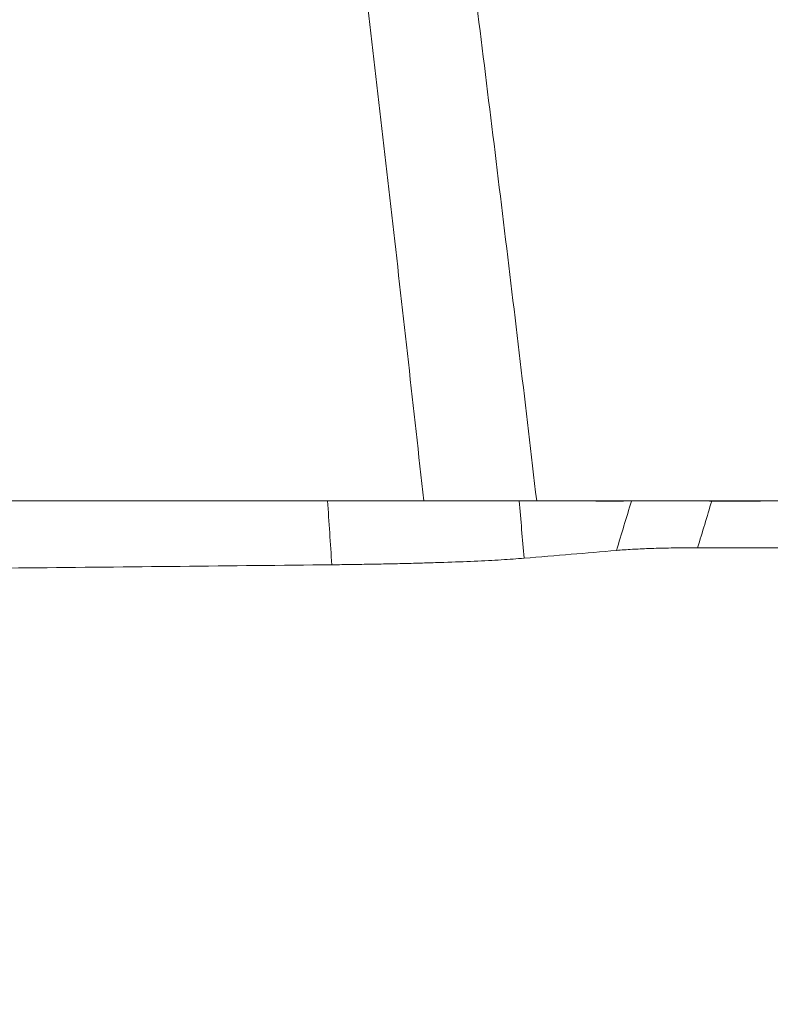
# Model space of a CAD drawing. Header units: millimetres. Extents: x -8 to 594, y 0 to 420.
# Tile 220 of 249: x 495.73 to 498.21, y 121.33 to 124.58. Entities that reach past the tile are written whole.
import ezdxf

# ---------------------------------------------------------------- set-up
doc = ezdxf.new("R2010")
doc.units = ezdxf.units.MM
doc.layers.add('1', color=7, linetype='Continuous', true_color=0xffffff)
doc.styles.add('Calibri', font='txt')
doc.dimstyles.get("Standard").update_dxf_attribs({"dimtxt": 0.18, "dimasz": 0.18, "dimexe": 0.18, "dimexo": 0.0625, "dimgap": 0.09, "dimtad": 0, "dimtih": 1, "dimtoh": 1, "dimdec": 4, "dimzin": 0, "dimdsep": 46, "dimtxsty": 'Standard', "dimcen": 0.09, "dimadec": 0, "dimazin": 0, "dimtfac": 1, "dimtdec": 4, "dimtofl": 0, "dimtmove": 0, "dimatfit": 3, "dimfxl": 0, "dimtolj": 1, "dimtzin": 0, "dimarcsym": 0})

# ---------------------------------------------------------------- blocks, each defined once
blk = doc.blocks.new('_U4')
at = {"layer": '1', "color": 18, "lineweight": 13}
for p, q in [((441.596, 117.4492), (441.596, 177.8884)), ((513.7049, 117.4492), (513.7049, 177.8884)), ((441.596, 175.8884), (471.2154, 175.8884)), ((513.7049, 175.8884), (483.6683, 175.8884))]:
    blk.add_line(p, q, dxfattribs=at)
at = {"layer": '1', "color": 18}
for points in [[(441.596, 175.8884), (445.096, 176.8262), (445.096, 174.9506)], [(513.7049, 175.8884), (510.2049, 174.9506), (510.2049, 176.8262)]]:
    blk.add_solid(points, dxfattribs=at)
at = {"layer": '1', "color": 18, "linetype": 'Continuous', "lineweight": 13, "char_height": 3.5, "attachment_point": 7, "line_spacing_factor": 1.399613, "style": 'Calibri'}
for s, insert in [('\\fCalibri|b0|i0;\\W1.0000;1.44', (472.9009, 172.9048)), ('\\fCalibri|b0|i0;\\W1.0000;DEFLATED TUBE WIDTH', (451.4174, 165.895))]:
    blk.add_mtext(s, dxfattribs=dict(at, insert=insert))

msp = doc.modelspace()

# ---------------------------------------------------------------- linework, layer by layer
at = {"layer": '1', "color": 155, "linetype": 'Continuous', "lineweight": 18}
for p, q in [((497.8043, 122.9938), (498.2473, 122.9938)), ((497.9674, 122.8393), (498.6052, 122.8393))]:
    msp.add_line(p, q, dxfattribs=at)
at = {"layer": '1', "color": 155, "linetype": 'Continuous', "lineweight": 13}
for points in [[(496.9731, 126.6727), (497.0146, 126.3665), (497.0553, 126.0601), (497.1353, 125.4473), (497.1745, 125.1409), (497.2515, 124.5278), (497.2893, 124.2212), (497.3636, 123.6078), (497.4001, 123.3011), (497.4359, 122.9943)], [(497.063, 122.9939), (497.0294, 123.2993), (496.9953, 123.6046), (496.9258, 124.215), (496.8904, 124.5202), (496.8185, 125.1305), (496.7819, 125.4356), (496.7073, 126.0456), (496.6694, 126.3506), (496.6307, 126.6555)]]:
    msp.add_open_spline(points, degree=3, knots=[0, 0, 0, 0, 0.25, 0.25, 0.5, 0.5, 0.75, 0.75, 1, 1, 1, 1], dxfattribs=at)
at = {"layer": '1', "color": 155, "linetype": 'Continuous', "lineweight": 18}
for points, knots in [([(485.1609, 122.9938), (485.6487, 122.9938), (486.6231, 122.9938), (487.5956, 122.9938), (488.5672, 122.9938), (489.0525, 122.9938), (489.7797, 122.9938), (490.022, 122.9938), (490.3852, 122.9938), (490.5668, 122.9938), (490.7483, 122.9938), (490.8693, 122.9938), (490.9298, 122.9938), (491.4741, 122.9938), (491.9568, 122.9938), (492.9197, 122.9938), (493.4, 122.9938), (494.3583, 122.9938), (494.8363, 122.9938), (495.7898, 122.9938), (496.2655, 122.9938), (496.7399, 122.9938)], [0, 0, 0, 0, 0.125, 0.25, 0.25, 0.375, 0.375, 0.4375, 0.4375, 0.46875, 0.484375, 0.484375, 0.5, 0.5, 0.625, 0.625, 0.75, 0.75, 0.875, 0.875, 1, 1, 1, 1]), ([(497.063, 122.9939), (497.0092, 122.9939), (496.9554, 122.9938), (496.8477, 122.9938), (496.7938, 122.9937), (496.7399, 122.9938)], [0, 0, 0, 0, 0.5, 0.5, 1, 1, 1, 1]), ([(497.063, 122.9939), (497.0825, 122.9939), (497.1016, 122.994), (497.1391, 122.994), (497.1574, 122.994), (497.1933, 122.9941), (497.2108, 122.9941), (497.2322, 122.9941), (497.2365, 122.9941), (497.245, 122.9941), (497.2492, 122.9941), (497.2617, 122.9941), (497.2698, 122.9942), (497.2938, 122.9942), (497.3243, 122.9942), (497.3522, 122.9942), (497.3721, 122.9943), (497.3785, 122.9943), (497.388, 122.9943), (497.3911, 122.9943), (497.3972, 122.9943), (497.4002, 122.9943), (497.4149, 122.9943), (497.4258, 122.9943), (497.4359, 122.9943)], [0, 0, 0, 0, 0.125, 0.125, 0.25, 0.25, 0.375, 0.375, 0.40625, 0.40625, 0.4375, 0.4375, 0.5, 0.5, 0.625, 0.75, 0.75, 0.8125, 0.8125, 0.84375, 0.84375, 0.875, 0.875, 1, 1, 1, 1]), ([(497.2232, 122.9942), (497.2319, 122.9942), (497.2406, 122.9942), (497.2796, 122.9942), (497.3097, 122.9942), (497.3695, 122.9942), (497.3992, 122.9942), (497.4579, 122.9941), (497.4869, 122.994), (497.53, 122.9939), (497.5442, 122.9939), (497.5725, 122.9938), (497.5865, 122.9937), (497.6284, 122.9936), (497.6558, 122.9935), (497.71, 122.9935), (497.7366, 122.9936), (497.7629, 122.9938)], [0, 0, 0, 0, 0.045498, 0.045498, 0.204582, 0.204582, 0.363665, 0.363665, 0.522749, 0.522749, 0.602291, 0.602291, 0.681833, 0.681833, 0.840916, 0.840916, 1, 1, 1, 1]), ([(497.4359, 122.9943), (497.5049, 122.9944), (497.5736, 122.9945), (497.6752, 122.9944), (497.7088, 122.9944), (497.7587, 122.9943), (497.7753, 122.9942), (497.8082, 122.9942), (497.8246, 122.9941), (497.8571, 122.994), (497.8732, 122.994), (497.9053, 122.9939), (497.9212, 122.9938), (497.9685, 122.9937), (497.9996, 122.9936), (498.0607, 122.9934), (498.0908, 122.9934), (498.1499, 122.9934), (498.179, 122.9935), (498.2075, 122.9938)], [0, 0, 0, 0, 0.25, 0.25, 0.375, 0.375, 0.4375, 0.4375, 0.5, 0.5, 0.5625, 0.5625, 0.625, 0.625, 0.75, 0.75, 0.875, 0.875, 1, 1, 1, 1]), ([(497.6995, 122.8305), (497.7159, 122.8316), (497.7449, 122.8337), (497.796, 122.8363), (497.8377, 122.8375), (497.8707, 122.8383), (497.9036, 122.8388), (497.9358, 122.8392), (497.9571, 122.8393), (497.9674, 122.8393)], [0, 0, 0, 0, 0.280721, 0.499458, 0.613365, 0.719799, 0.819274, 0.912417, 1, 1, 1, 1]), ([(496.7593, 122.7829), (496.7814, 122.7832), (496.8258, 122.7837), (496.8906, 122.7848), (496.9537, 122.786), (497.0148, 122.7874), (497.0735, 122.789), (497.1473, 122.7913), (497.2324, 122.7946), (497.323, 122.7992), (497.3704, 122.8027), (497.3944, 122.8045)], [0, 0, 0, 0, 0.083089, 0.166259, 0.249512, 0.332851, 0.416278, 0.499796, 0.662513, 0.829247, 1, 1, 1, 1]), ([(497.3944, 122.8045), (497.4466, 122.8088), (497.5511, 122.8174), (497.6501, 122.8261), (497.6995, 122.8305)], [0, 0, 0, 0, 0.500338, 1, 1, 1, 1]), ([(485.1347, 122.716), (485.3033, 122.7162), (485.6406, 122.7165), (486.1466, 122.7173), (486.6529, 122.7183), (487.1594, 122.7195), (487.6661, 122.7209), (488.173, 122.7226), (488.6799, 122.7244), (489.1868, 122.7265), (489.6938, 122.7287), (490.2006, 122.7312), (490.7074, 122.7339), (491.2139, 122.7368), (491.7202, 122.7399), (492.2263, 122.7433), (492.732, 122.7468), (493.2374, 122.7506), (493.7423, 122.7545), (494.2467, 122.7587), (494.7506, 122.7631), (495.2539, 122.7677), (495.7565, 122.7726), (496.2585, 122.7776), (496.5923, 122.7812), (496.7593, 122.7829)], [0, 0, 0, 0, 0.043054, 0.086149, 0.129284, 0.172459, 0.215674, 0.258928, 0.30222, 0.345552, 0.388922, 0.432331, 0.475778, 0.519262, 0.562783, 0.606342, 0.649938, 0.69357, 0.737239, 0.780944, 0.824684, 0.86846, 0.912272, 0.956119, 1, 1, 1, 1])]:
    msp.add_open_spline(points, degree=3, knots=knots, dxfattribs=at)
at = {"layer": '1', "color": 155, "linetype": 'Continuous', "lineweight": 13}
for points in [[(496.7593, 122.7829), (496.7547, 122.8532), (496.75, 122.9235), (496.7453, 122.9938)], [(497.3781, 122.9942), (497.3836, 122.931), (497.389, 122.8677), (497.3944, 122.8045)], [(497.6995, 122.8305), (497.716, 122.8847), (497.7325, 122.939), (497.7488, 122.9932)], [(498.0141, 122.9934), (497.9987, 122.942), (497.9831, 122.8907), (497.9674, 122.8393)]]:
    msp.add_open_spline(points, degree=3, dxfattribs=at)
at = {"layer": '1', "color": 155, "linetype": 'Continuous', "lineweight": 18}
for points, degree in [([(497.478, 122.994), (497.7593, 122.9942)], 1), ([(497.7629, 122.9938), (497.7768, 122.9938), (497.7906, 122.9938), (497.8043, 122.9938)], 3), ([(498.2075, 122.9938), (498.0593, 122.9938), (497.9111, 122.9938), (497.7629, 122.9938)], 3)]:
    msp.add_open_spline(points, degree=degree, dxfattribs=at)

# ---------------------------------------------------------------- dimensions: what is measured, and where the dimension line sits
at = {"layer": '1', "color": 18, "linetype": 'Continuous', "lineweight": 13}
dim = msp.add_linear_dim(base=(513.7049, 175.8884), p1=(441.596, 117.4492), p2=(513.7049, 117.4492), text=' <> \\P\\fCalibri|b0|i0;\\C18;{\\H1.00x;\\fCalibri|b0|i0;DEFLATED TUBE WIDTH\\fCalibri|b0|i0;}\\C18;', dimstyle='Standard', override={"dimtxt": 3.5, "dimasz": 3.5, "dimexe": 2, "dimexo": 0, "dimgap": 1.5, "dimtih": 0, "dimtoh": 0, "dimdec": 2, "dimlfac": 0.02, "dimdsep": 46, "dimlunit": 2, "dimtxsty": 'Calibri', "dimsah": 1, "dimse1": 0, "dimse2": 0, "dimsd1": 0, "dimsd2": 0, "dimclrd": 18, "dimclre": 18, "dimclrt": 18, "dimtol": 0, "dimtm": -0.1, "dimtfac": 1, "dimtdec": 2, "dimtofl": 1, "dimtmove": 0, "dimlwd": 13, "dimlwe": 13}, dxfattribs=at)
dim.commit()
dim.dimension.update_dxf_attribs({"geometry": '_U4', "text_midpoint": (477.4419, 175.8884), "dimtype": 160})

doc.saveas('drawing.dxf')
